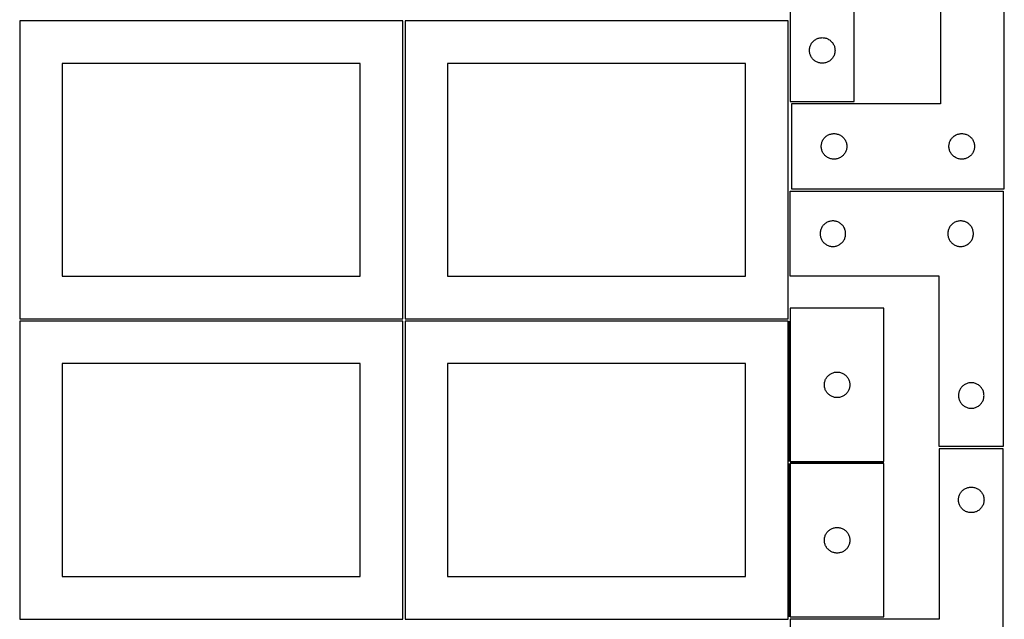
# Model space of a CAD drawing. Header units: millimetres. Extents: x 7 to 1243, y 7 to 2493.
# Tile 4 of 19: x 550 to 1243, y 429 to 852. Entities that reach past the tile are written whole.
import ezdxf

# ---------------------------------------------------------------- set-up
doc = ezdxf.new("R2010")
doc.units = ezdxf.units.MM
doc.layers.add('COMMON', color=5, linetype='CONTINUOUS', true_color=0x0000ff)
doc.layers.add('CUT', color=7, linetype='CONTINUOUS', true_color=0x000000)

msp = doc.modelspace()

# ---------------------------------------------------------------- linework, layer by layer
at = {"layer": 'COMMON'}
for p, q in [((1091.83374, 639.562897), (1091.83374, 540.612764)), ((1091.83374, 539.112763), (1091.83374, 431.112763)), ((1158.583741, 539.862764), (1092.583741, 539.862764))]:
    msp.add_line(p, q, dxfattribs=at)
at = {"layer": 'CUT'}
for p, q in [((1092.604729, 974.198514), (1092.604729, 794.198514)), ((1137.604729, 794.198514), (1137.604729, 914.198514)), ((1198.400172, 912.604768), (1198.400172, 792.604768)), ((1243.400172, 732.604768), (1243.400172, 912.604768)), ((819.562896, 851.083832), (549.562896, 851.083832)), ((549.562896, 851.083832), (549.562896, 641.083832)), ((819.562896, 641.083832), (819.562896, 851.083832)), ((1091.08374, 851.083832), (821.08374, 851.083832)), ((821.08374, 851.083832), (821.08374, 641.083832)), ((1091.08374, 641.083832), (1091.08374, 851.083832)), ((1106.411397, 832.527885), (1106.582358, 833.091469)), ((1106.582358, 833.091469), (1106.789813, 833.642665)), ((1106.789813, 833.642665), (1107.032874, 834.179112)), ((1107.032874, 834.179112), (1107.310501, 834.698514)), ((1107.310501, 834.698514), (1107.621503, 835.198646)), ((1107.621503, 835.198646), (1107.964549, 835.677366)), ((1107.964549, 835.677366), (1108.338171, 836.132626)), ((1108.338171, 836.132626), (1108.740768, 836.562475)), ((1108.740768, 836.562475), (1109.170617, 836.965072)), ((1109.170617, 836.965072), (1109.625876, 837.338694)), ((1109.625876, 837.338694), (1110.104597, 837.68174)), ((1110.104597, 837.68174), (1110.604729, 837.992742)), ((1110.604729, 837.992742), (1111.124131, 838.270368)), ((1111.124131, 838.270368), (1111.660578, 838.513429)), ((1111.660578, 838.513429), (1112.211774, 838.720885)), ((1112.211774, 838.720885), (1112.775358, 838.891846)), ((1112.775358, 838.891846), (1113.348916, 839.025581)), ((1113.348916, 839.025581), (1113.929993, 839.121517)), ((1113.929993, 839.121517), (1114.516101, 839.179244)), ((1114.516101, 839.179244), (1115.104729, 839.198514)), ((1115.104729, 839.198514), (1115.693357, 839.179244)), ((1115.693357, 839.179244), (1116.279465, 839.121517)), ((1116.279465, 839.121517), (1116.860542, 839.025581)), ((1116.860542, 839.025581), (1117.434101, 838.891846)), ((1117.434101, 838.891846), (1117.997684, 838.720885)), ((1117.997684, 838.720885), (1118.54888, 838.513429)), ((1118.54888, 838.513429), (1119.085327, 838.270368)), ((1119.085327, 838.270368), (1119.604729, 837.992742)), ((1119.604729, 837.992742), (1120.104861, 837.68174)), ((1120.104861, 837.68174), (1120.583582, 837.338694)), ((1120.583582, 837.338694), (1121.038841, 836.965072)), ((1121.038841, 836.965072), (1121.46869, 836.562475)), ((1121.46869, 836.562475), (1121.871287, 836.132626)), ((1121.871287, 836.132626), (1122.244909, 835.677366)), ((1122.244909, 835.677366), (1122.587956, 835.198646)), ((1122.587956, 835.198646), (1122.898958, 834.698514)), ((1122.898958, 834.698514), (1123.176584, 834.179112)), ((1123.176584, 834.179112), (1123.419645, 833.642665)), ((1123.419645, 833.642665), (1123.6271, 833.091469)), ((1123.6271, 833.091469), (1123.798062, 832.527885)), ((1106.104729, 830.198514), (1106.123999, 830.787142)), ((1106.123999, 829.609885), (1106.104729, 830.198514)), ((1106.123999, 830.787142), (1106.181725, 831.373249)), ((1106.181725, 829.023778), (1106.123999, 829.609885)), ((1106.181725, 831.373249), (1106.277662, 831.954327)), ((1106.277662, 828.442701), (1106.181725, 829.023778)), ((1106.277662, 831.954327), (1106.411397, 832.527885)), ((1106.411397, 827.869142), (1106.277662, 828.442701)), ((1106.582358, 827.305558), (1106.411397, 827.869142)), ((1106.789813, 826.754363), (1106.582358, 827.305558)), ((1107.032874, 826.217915), (1106.789813, 826.754363)), ((1107.310501, 825.698514), (1107.032874, 826.217915)), ((1107.621503, 825.198382), (1107.310501, 825.698514)), ((1122.898958, 825.698514), (1122.587956, 825.198382)), ((1123.176584, 826.217915), (1122.898958, 825.698514)), ((1123.419645, 826.754363), (1123.176584, 826.217915)), ((1123.6271, 827.305558), (1123.419645, 826.754363)), ((1123.798062, 827.869142), (1123.6271, 827.305558)), ((1123.798062, 832.527885), (1123.931797, 831.954327)), ((1123.931797, 828.442701), (1123.798062, 827.869142)), ((1123.931797, 831.954327), (1124.027733, 831.373249)), ((1124.027733, 829.023778), (1123.931797, 828.442701)), ((1124.027733, 831.373249), (1124.085459, 830.787142)), ((1124.085459, 829.609885), (1124.027733, 829.023778)), ((1124.085459, 830.787142), (1124.104729, 830.198514)), ((1124.104729, 830.198514), (1124.085459, 829.609885)), ((789.562896, 821.083832), (579.562896, 821.083832)), ((579.562896, 821.083832), (579.562896, 671.083832)), ((789.562896, 671.083832), (789.562896, 821.083832)), ((1061.08374, 821.083832), (851.08374, 821.083832)), ((851.08374, 821.083832), (851.08374, 671.083832)), ((1061.08374, 671.083832), (1061.08374, 821.083832)), ((1107.964549, 824.719661), (1107.621503, 825.198382)), ((1108.338171, 824.264401), (1107.964549, 824.719661)), ((1108.740768, 823.834553), (1108.338171, 824.264401)), ((1109.170617, 823.431955), (1108.740768, 823.834553)), ((1109.625876, 823.058334), (1109.170617, 823.431955)), ((1110.104597, 822.715287), (1109.625876, 823.058334)), ((1110.604729, 822.404285), (1110.104597, 822.715287)), ((1111.124131, 822.126659), (1110.604729, 822.404285)), ((1111.660578, 821.883598), (1111.124131, 822.126659)), ((1112.211774, 821.676142), (1111.660578, 821.883598)), ((1112.775358, 821.505181), (1112.211774, 821.676142)), ((1113.348916, 821.371446), (1112.775358, 821.505181)), ((1113.929993, 821.27551), (1113.348916, 821.371446)), ((1114.516101, 821.217783), (1113.929993, 821.27551)), ((1115.104729, 821.198514), (1114.516101, 821.217783)), ((1115.693357, 821.217783), (1115.104729, 821.198514)), ((1116.279465, 821.27551), (1115.693357, 821.217783)), ((1116.860542, 821.371446), (1116.279465, 821.27551)), ((1117.434101, 821.505181), (1116.860542, 821.371446)), ((1117.997684, 821.676142), (1117.434101, 821.505181)), ((1118.54888, 821.883598), (1117.997684, 821.676142)), ((1119.085327, 822.126659), (1118.54888, 821.883598)), ((1119.604729, 822.404285), (1119.085327, 822.126659)), ((1120.104861, 822.715287), (1119.604729, 822.404285)), ((1120.583582, 823.058334), (1120.104861, 822.715287)), ((1121.038841, 823.431955), (1120.583582, 823.058334)), ((1121.46869, 823.834553), (1121.038841, 823.431955)), ((1121.871287, 824.264401), (1121.46869, 823.834553)), ((1122.244909, 824.719661), (1121.871287, 824.264401)), ((1122.587956, 825.198382), (1122.244909, 824.719661)), ((1092.604729, 794.198514), (1137.604729, 794.198514)), ((1198.400172, 792.604768), (1093.400172, 792.604768)), ((1093.400172, 792.604768), (1093.400172, 732.604768)), ((1118.400039, 770.087995), (1118.900172, 770.398997)), ((1118.900172, 770.398997), (1119.419573, 770.676623)), ((1119.419573, 770.676623), (1119.956021, 770.919684)), ((1119.956021, 770.919684), (1120.507216, 771.12714)), ((1120.507216, 771.12714), (1121.0708, 771.298101)), ((1121.0708, 771.298101), (1121.644359, 771.431836)), ((1121.644359, 771.431836), (1122.225436, 771.527772)), ((1122.225436, 771.527772), (1122.811543, 771.585499)), ((1122.811543, 771.585499), (1123.400172, 771.604768)), ((1123.400172, 771.604768), (1123.9888, 771.585499)), ((1123.9888, 771.585499), (1124.574907, 771.527772)), ((1124.574907, 771.527772), (1125.155984, 771.431836)), ((1125.155984, 771.431836), (1125.729543, 771.298101)), ((1125.729543, 771.298101), (1126.293127, 771.12714)), ((1126.293127, 771.12714), (1126.844322, 770.919684)), ((1126.844322, 770.919684), (1127.38077, 770.676623)), ((1127.38077, 770.676623), (1127.900172, 770.398997)), ((1127.900172, 770.398997), (1128.400304, 770.087995)), ((1208.400039, 770.087995), (1208.900172, 770.398997)), ((1208.900172, 770.398997), (1209.419573, 770.676623)), ((1209.419573, 770.676623), (1209.956021, 770.919684)), ((1209.956021, 770.919684), (1210.507216, 771.12714)), ((1210.507216, 771.12714), (1211.0708, 771.298101)), ((1211.0708, 771.298101), (1211.644359, 771.431836)), ((1211.644359, 771.431836), (1212.225436, 771.527772)), ((1212.225436, 771.527772), (1212.811543, 771.585499)), ((1212.811543, 771.585499), (1213.400172, 771.604768)), ((1213.400172, 771.604768), (1213.9888, 771.585499)), ((1213.9888, 771.585499), (1214.574907, 771.527772)), ((1214.574907, 771.527772), (1215.155984, 771.431836)), ((1215.155984, 771.431836), (1215.729543, 771.298101)), ((1215.729543, 771.298101), (1216.293127, 771.12714)), ((1216.293127, 771.12714), (1216.844322, 770.919684)), ((1216.844322, 770.919684), (1217.38077, 770.676623)), ((1217.38077, 770.676623), (1217.900172, 770.398997)), ((1217.900172, 770.398997), (1218.400304, 770.087995)), ((1114.419441, 763.193397), (1114.477168, 763.779504)), ((1114.477168, 763.779504), (1114.573104, 764.360581)), ((1114.573104, 764.360581), (1114.706839, 764.93414)), ((1114.706839, 764.93414), (1114.8778, 765.497724)), ((1114.8778, 765.497724), (1115.085256, 766.048919)), ((1115.085256, 766.048919), (1115.328317, 766.585367)), ((1115.328317, 766.585367), (1115.605943, 767.104768)), ((1115.605943, 767.104768), (1115.916945, 767.604901)), ((1115.916945, 767.604901), (1116.259992, 768.083621)), ((1116.259992, 768.083621), (1116.633613, 768.538881)), ((1116.633613, 768.538881), (1117.036211, 768.968729)), ((1117.036211, 768.968729), (1117.466059, 769.371327)), ((1117.466059, 769.371327), (1117.921319, 769.744949)), ((1117.921319, 769.744949), (1118.400039, 770.087995)), ((1128.400304, 770.087995), (1128.879024, 769.744949)), ((1128.879024, 769.744949), (1129.334284, 769.371327)), ((1129.334284, 769.371327), (1129.764133, 768.968729)), ((1129.764133, 768.968729), (1130.16673, 768.538881)), ((1130.16673, 768.538881), (1130.540352, 768.083621)), ((1130.540352, 768.083621), (1130.883398, 767.604901)), ((1130.883398, 767.604901), (1131.1944, 767.104768)), ((1131.1944, 767.104768), (1131.472026, 766.585367)), ((1131.472026, 766.585367), (1131.715087, 766.048919)), ((1131.715087, 766.048919), (1131.922543, 765.497724)), ((1131.922543, 765.497724), (1132.093504, 764.93414)), ((1132.093504, 764.93414), (1132.227239, 764.360581)), ((1132.227239, 764.360581), (1132.323175, 763.779504)), ((1132.323175, 763.779504), (1132.380902, 763.193397)), ((1204.419441, 763.193397), (1204.477168, 763.779504)), ((1204.477168, 763.779504), (1204.573104, 764.360581)), ((1204.573104, 764.360581), (1204.706839, 764.93414)), ((1204.706839, 764.93414), (1204.8778, 765.497724)), ((1204.8778, 765.497724), (1205.085256, 766.048919)), ((1205.085256, 766.048919), (1205.328317, 766.585367)), ((1205.328317, 766.585367), (1205.605943, 767.104768)), ((1205.605943, 767.104768), (1205.916945, 767.604901)), ((1205.916945, 767.604901), (1206.259992, 768.083621)), ((1206.259992, 768.083621), (1206.633613, 768.538881)), ((1206.633613, 768.538881), (1207.036211, 768.968729)), ((1207.036211, 768.968729), (1207.466059, 769.371327)), ((1207.466059, 769.371327), (1207.921319, 769.744949)), ((1207.921319, 769.744949), (1208.400039, 770.087995)), ((1218.400304, 770.087995), (1218.879024, 769.744949)), ((1218.879024, 769.744949), (1219.334284, 769.371327)), ((1219.334284, 769.371327), (1219.764133, 768.968729)), ((1219.764133, 768.968729), (1220.16673, 768.538881)), ((1220.16673, 768.538881), (1220.540352, 768.083621)), ((1220.540352, 768.083621), (1220.883398, 767.604901)), ((1220.883398, 767.604901), (1221.1944, 767.104768)), ((1221.1944, 767.104768), (1221.472026, 766.585367)), ((1221.472026, 766.585367), (1221.715087, 766.048919)), ((1221.715087, 766.048919), (1221.922543, 765.497724)), ((1221.922543, 765.497724), (1222.093504, 764.93414)), ((1222.093504, 764.93414), (1222.227239, 764.360581)), ((1222.227239, 764.360581), (1222.323175, 763.779504)), ((1222.323175, 763.779504), (1222.380902, 763.193397)), ((1114.400172, 762.604768), (1114.419441, 763.193397)), ((1114.419441, 762.01614), (1114.400172, 762.604768)), ((1114.477168, 761.430033), (1114.419441, 762.01614)), ((1114.573104, 760.848956), (1114.477168, 761.430033)), ((1114.706839, 760.275397), (1114.573104, 760.848956)), ((1114.8778, 759.711813), (1114.706839, 760.275397)), ((1115.085256, 759.160618), (1114.8778, 759.711813)), ((1115.328317, 758.62417), (1115.085256, 759.160618)), ((1115.605943, 758.104768), (1115.328317, 758.62417)), ((1115.916945, 757.604636), (1115.605943, 758.104768)), ((1116.259992, 757.125916), (1115.916945, 757.604636)), ((1116.633613, 756.670656), (1116.259992, 757.125916)), ((1117.036211, 756.240807), (1116.633613, 756.670656)), ((1130.16673, 756.670656), (1129.764133, 756.240807)), ((1130.540352, 757.125916), (1130.16673, 756.670656)), ((1130.883398, 757.604636), (1130.540352, 757.125916)), ((1131.1944, 758.104768), (1130.883398, 757.604636)), ((1131.472026, 758.62417), (1131.1944, 758.104768)), ((1131.715087, 759.160618), (1131.472026, 758.62417)), ((1131.922543, 759.711813), (1131.715087, 759.160618)), ((1132.093504, 760.275397), (1131.922543, 759.711813)), ((1132.227239, 760.848956), (1132.093504, 760.275397)), ((1132.323175, 761.430033), (1132.227239, 760.848956)), ((1132.380902, 762.01614), (1132.323175, 761.430033)), ((1132.380902, 763.193397), (1132.400172, 762.604768)), ((1132.400172, 762.604768), (1132.380902, 762.01614)), ((1204.400172, 762.604768), (1204.419441, 763.193397)), ((1204.419441, 762.01614), (1204.400172, 762.604768)), ((1204.477168, 761.430033), (1204.419441, 762.01614)), ((1204.573104, 760.848956), (1204.477168, 761.430033)), ((1204.706839, 760.275397), (1204.573104, 760.848956)), ((1204.8778, 759.711813), (1204.706839, 760.275397)), ((1205.085256, 759.160618), (1204.8778, 759.711813)), ((1205.328317, 758.62417), (1205.085256, 759.160618)), ((1205.605943, 758.104768), (1205.328317, 758.62417)), ((1205.916945, 757.604636), (1205.605943, 758.104768)), ((1206.259992, 757.125916), (1205.916945, 757.604636)), ((1206.633613, 756.670656), (1206.259992, 757.125916)), ((1207.036211, 756.240807), (1206.633613, 756.670656)), ((1220.16673, 756.670656), (1219.764133, 756.240807)), ((1220.540352, 757.125916), (1220.16673, 756.670656)), ((1220.883398, 757.604636), (1220.540352, 757.125916)), ((1221.1944, 758.104768), (1220.883398, 757.604636)), ((1221.472026, 758.62417), (1221.1944, 758.104768)), ((1221.715087, 759.160618), (1221.472026, 758.62417)), ((1221.922543, 759.711813), (1221.715087, 759.160618)), ((1222.093504, 760.275397), (1221.922543, 759.711813)), ((1222.227239, 760.848956), (1222.093504, 760.275397)), ((1222.323175, 761.430033), (1222.227239, 760.848956)), ((1222.380902, 762.01614), (1222.323175, 761.430033)), ((1222.380902, 763.193397), (1222.400172, 762.604768)), ((1222.400172, 762.604768), (1222.380902, 762.01614)), ((1117.466059, 755.83821), (1117.036211, 756.240807)), ((1117.921319, 755.464588), (1117.466059, 755.83821)), ((1118.400039, 755.121542), (1117.921319, 755.464588)), ((1118.900172, 754.81054), (1118.400039, 755.121542)), ((1119.419573, 754.532914), (1118.900172, 754.81054)), ((1119.956021, 754.289853), (1119.419573, 754.532914)), ((1120.507216, 754.082397), (1119.956021, 754.289853)), ((1121.0708, 753.911436), (1120.507216, 754.082397)), ((1121.644359, 753.777701), (1121.0708, 753.911436)), ((1122.225436, 753.681765), (1121.644359, 753.777701)), ((1122.811543, 753.624038), (1122.225436, 753.681765)), ((1123.400172, 753.604768), (1122.811543, 753.624038)), ((1123.9888, 753.624038), (1123.400172, 753.604768)), ((1124.574907, 753.681765), (1123.9888, 753.624038)), ((1125.155984, 753.777701), (1124.574907, 753.681765)), ((1125.729543, 753.911436), (1125.155984, 753.777701)), ((1126.293127, 754.082397), (1125.729543, 753.911436)), ((1126.844322, 754.289853), (1126.293127, 754.082397)), ((1127.38077, 754.532914), (1126.844322, 754.289853)), ((1127.900172, 754.81054), (1127.38077, 754.532914)), ((1128.400304, 755.121542), (1127.900172, 754.81054)), ((1128.879024, 755.464588), (1128.400304, 755.121542)), ((1129.334284, 755.83821), (1128.879024, 755.464588)), ((1129.764133, 756.240807), (1129.334284, 755.83821)), ((1207.466059, 755.83821), (1207.036211, 756.240807)), ((1207.921319, 755.464588), (1207.466059, 755.83821)), ((1208.400039, 755.121542), (1207.921319, 755.464588)), ((1208.900172, 754.81054), (1208.400039, 755.121542)), ((1209.419573, 754.532914), (1208.900172, 754.81054)), ((1209.956021, 754.289853), (1209.419573, 754.532914)), ((1210.507216, 754.082397), (1209.956021, 754.289853)), ((1211.0708, 753.911436), (1210.507216, 754.082397)), ((1211.644359, 753.777701), (1211.0708, 753.911436)), ((1212.225436, 753.681765), (1211.644359, 753.777701)), ((1212.811543, 753.624038), (1212.225436, 753.681765)), ((1213.400172, 753.604768), (1212.811543, 753.624038)), ((1213.9888, 753.624038), (1213.400172, 753.604768)), ((1214.574907, 753.681765), (1213.9888, 753.624038)), ((1215.155984, 753.777701), (1214.574907, 753.681765)), ((1215.729543, 753.911436), (1215.155984, 753.777701)), ((1216.293127, 754.082397), (1215.729543, 753.911436)), ((1216.844322, 754.289853), (1216.293127, 754.082397)), ((1217.38077, 754.532914), (1216.844322, 754.289853)), ((1217.900172, 754.81054), (1217.38077, 754.532914)), ((1218.400304, 755.121542), (1217.900172, 754.81054)), ((1218.879024, 755.464588), (1218.400304, 755.121542)), ((1219.334284, 755.83821), (1218.879024, 755.464588)), ((1219.764133, 756.240807), (1219.334284, 755.83821)), ((1092.604729, 671.083838), (1092.604729, 731.083838)), ((1092.604729, 731.083838), (1242.604729, 731.083838)), ((1093.400172, 732.604768), (1243.400172, 732.604768)), ((1242.604729, 731.083838), (1242.604729, 551.083838)), ((1116.670617, 707.850396), (1116.240768, 707.447799)), ((1117.125876, 708.224018), (1116.670617, 707.850396)), ((1117.604597, 708.567065), (1117.125876, 708.224018)), ((1118.104729, 708.878067), (1117.604597, 708.567065)), ((1118.624131, 709.155693), (1118.104729, 708.878067)), ((1119.160578, 709.398754), (1118.624131, 709.155693)), ((1119.711774, 709.606209), (1119.160578, 709.398754)), ((1120.275358, 709.777171), (1119.711774, 709.606209)), ((1120.848916, 709.910906), (1120.275358, 709.777171)), ((1121.429993, 710.006842), (1120.848916, 709.910906)), ((1122.016101, 710.064569), (1121.429993, 710.006842)), ((1122.604729, 710.083838), (1122.016101, 710.064569)), ((1123.193357, 710.064569), (1122.604729, 710.083838)), ((1123.779465, 710.006842), (1123.193357, 710.064569)), ((1124.360542, 709.910906), (1123.779465, 710.006842)), ((1124.934101, 709.777171), (1124.360542, 709.910906)), ((1125.497684, 709.606209), (1124.934101, 709.777171)), ((1126.04888, 709.398754), (1125.497684, 709.606209)), ((1126.585327, 709.155693), (1126.04888, 709.398754)), ((1127.104729, 708.878067), (1126.585327, 709.155693)), ((1127.604861, 708.567065), (1127.104729, 708.878067)), ((1128.083582, 708.224018), (1127.604861, 708.567065)), ((1128.538841, 707.850396), (1128.083582, 708.224018)), ((1128.96869, 707.447799), (1128.538841, 707.850396)), ((1206.670617, 707.850396), (1206.240768, 707.447799)), ((1207.125876, 708.224018), (1206.670617, 707.850396)), ((1207.604597, 708.567065), (1207.125876, 708.224018)), ((1208.104729, 708.878067), (1207.604597, 708.567065)), ((1208.624131, 709.155693), (1208.104729, 708.878067)), ((1209.160578, 709.398754), (1208.624131, 709.155693)), ((1209.711774, 709.606209), (1209.160578, 709.398754)), ((1210.275358, 709.777171), (1209.711774, 709.606209)), ((1210.848916, 709.910906), (1210.275358, 709.777171)), ((1211.429993, 710.006842), (1210.848916, 709.910906)), ((1212.016101, 710.064569), (1211.429993, 710.006842)), ((1212.604729, 710.083838), (1212.016101, 710.064569)), ((1213.193357, 710.064569), (1212.604729, 710.083838)), ((1213.779465, 710.006842), (1213.193357, 710.064569)), ((1214.360542, 709.910906), (1213.779465, 710.006842)), ((1214.934101, 709.777171), (1214.360542, 709.910906)), ((1215.497684, 709.606209), (1214.934101, 709.777171)), ((1216.04888, 709.398754), (1215.497684, 709.606209)), ((1216.585327, 709.155693), (1216.04888, 709.398754)), ((1217.104729, 708.878067), (1216.585327, 709.155693)), ((1217.604861, 708.567065), (1217.104729, 708.878067)), ((1218.083582, 708.224018), (1217.604861, 708.567065)), ((1218.538841, 707.850396), (1218.083582, 708.224018)), ((1218.96869, 707.447799), (1218.538841, 707.850396)), ((1113.623999, 701.672466), (1113.604729, 701.083838)), ((1113.604729, 701.083838), (1113.623999, 700.49521)), ((1113.681725, 702.258574), (1113.623999, 701.672466)), ((1113.777662, 702.839651), (1113.681725, 702.258574)), ((1113.911397, 703.41321), (1113.777662, 702.839651)), ((1114.082358, 703.976793), (1113.911397, 703.41321)), ((1114.289813, 704.527989), (1114.082358, 703.976793)), ((1114.532874, 705.064436), (1114.289813, 704.527989)), ((1114.810501, 705.583838), (1114.532874, 705.064436)), ((1115.121503, 706.08397), (1114.810501, 705.583838)), ((1115.464549, 706.562691), (1115.121503, 706.08397)), ((1115.838171, 707.017951), (1115.464549, 706.562691)), ((1116.240768, 707.447799), (1115.838171, 707.017951)), ((1129.371287, 707.017951), (1128.96869, 707.447799)), ((1129.744909, 706.562691), (1129.371287, 707.017951)), ((1130.087956, 706.08397), (1129.744909, 706.562691)), ((1130.398958, 705.583838), (1130.087956, 706.08397)), ((1130.676584, 705.064436), (1130.398958, 705.583838)), ((1130.919645, 704.527989), (1130.676584, 705.064436)), ((1131.1271, 703.976793), (1130.919645, 704.527989)), ((1131.298062, 703.41321), (1131.1271, 703.976793)), ((1131.431797, 702.839651), (1131.298062, 703.41321)), ((1131.527733, 702.258574), (1131.431797, 702.839651)), ((1131.585459, 701.672466), (1131.527733, 702.258574)), ((1131.604729, 701.083838), (1131.585459, 701.672466)), ((1131.585459, 700.49521), (1131.604729, 701.083838)), ((1203.623999, 701.672466), (1203.604729, 701.083838)), ((1203.604729, 701.083838), (1203.623999, 700.49521)), ((1203.681725, 702.258574), (1203.623999, 701.672466)), ((1203.777662, 702.839651), (1203.681725, 702.258574)), ((1203.911397, 703.41321), (1203.777662, 702.839651)), ((1204.082358, 703.976793), (1203.911397, 703.41321)), ((1204.289813, 704.527989), (1204.082358, 703.976793)), ((1204.532874, 705.064436), (1204.289813, 704.527989)), ((1204.810501, 705.583838), (1204.532874, 705.064436)), ((1205.121503, 706.08397), (1204.810501, 705.583838)), ((1205.464549, 706.562691), (1205.121503, 706.08397)), ((1205.838171, 707.017951), (1205.464549, 706.562691)), ((1206.240768, 707.447799), (1205.838171, 707.017951)), ((1219.371287, 707.017951), (1218.96869, 707.447799)), ((1219.744909, 706.562691), (1219.371287, 707.017951)), ((1220.087956, 706.08397), (1219.744909, 706.562691)), ((1220.398958, 705.583838), (1220.087956, 706.08397)), ((1220.676584, 705.064436), (1220.398958, 705.583838)), ((1220.919645, 704.527989), (1220.676584, 705.064436)), ((1221.1271, 703.976793), (1220.919645, 704.527989)), ((1221.298062, 703.41321), (1221.1271, 703.976793)), ((1221.431797, 702.839651), (1221.298062, 703.41321)), ((1221.527733, 702.258574), (1221.431797, 702.839651)), ((1221.585459, 701.672466), (1221.527733, 702.258574)), ((1221.604729, 701.083838), (1221.585459, 701.672466)), ((1221.585459, 700.49521), (1221.604729, 701.083838)), ((1113.623999, 700.49521), (1113.681725, 699.909102)), ((1113.681725, 699.909102), (1113.777662, 699.328025)), ((1113.777662, 699.328025), (1113.911397, 698.754467)), ((1113.911397, 698.754467), (1114.082358, 698.190883)), ((1114.082358, 698.190883), (1114.289813, 697.639687)), ((1114.289813, 697.639687), (1114.532874, 697.10324)), ((1114.532874, 697.10324), (1114.810501, 696.583838)), ((1114.810501, 696.583838), (1115.121503, 696.083706)), ((1115.121503, 696.083706), (1115.464549, 695.604985)), ((1115.464549, 695.604985), (1115.838171, 695.149726)), ((1115.838171, 695.149726), (1116.240768, 694.719877)), ((1116.240768, 694.719877), (1116.670617, 694.31728)), ((1116.670617, 694.31728), (1117.125876, 693.943658)), ((1117.125876, 693.943658), (1117.604597, 693.600612)), ((1127.604861, 693.600612), (1128.083582, 693.943658)), ((1128.083582, 693.943658), (1128.538841, 694.31728)), ((1128.538841, 694.31728), (1128.96869, 694.719877)), ((1128.96869, 694.719877), (1129.371287, 695.149726)), ((1129.371287, 695.149726), (1129.744909, 695.604985)), ((1129.744909, 695.604985), (1130.087956, 696.083706)), ((1130.087956, 696.083706), (1130.398958, 696.583838)), ((1130.398958, 696.583838), (1130.676584, 697.10324)), ((1130.676584, 697.10324), (1130.919645, 697.639687)), ((1130.919645, 697.639687), (1131.1271, 698.190883)), ((1131.1271, 698.190883), (1131.298062, 698.754467)), ((1131.298062, 698.754467), (1131.431797, 699.328025)), ((1131.431797, 699.328025), (1131.527733, 699.909102)), ((1131.527733, 699.909102), (1131.585459, 700.49521)), ((1203.623999, 700.49521), (1203.681725, 699.909102)), ((1203.681725, 699.909102), (1203.777662, 699.328025)), ((1203.777662, 699.328025), (1203.911397, 698.754467)), ((1203.911397, 698.754467), (1204.082358, 698.190883)), ((1204.082358, 698.190883), (1204.289813, 697.639687)), ((1204.289813, 697.639687), (1204.532874, 697.10324)), ((1204.532874, 697.10324), (1204.810501, 696.583838)), ((1204.810501, 696.583838), (1205.121503, 696.083706)), ((1205.121503, 696.083706), (1205.464549, 695.604985)), ((1205.464549, 695.604985), (1205.838171, 695.149726)), ((1205.838171, 695.149726), (1206.240768, 694.719877)), ((1206.240768, 694.719877), (1206.670617, 694.31728)), ((1206.670617, 694.31728), (1207.125876, 693.943658)), ((1207.125876, 693.943658), (1207.604597, 693.600612)), ((1217.604861, 693.600612), (1218.083582, 693.943658)), ((1218.083582, 693.943658), (1218.538841, 694.31728)), ((1218.538841, 694.31728), (1218.96869, 694.719877)), ((1218.96869, 694.719877), (1219.371287, 695.149726)), ((1219.371287, 695.149726), (1219.744909, 695.604985)), ((1219.744909, 695.604985), (1220.087956, 696.083706)), ((1220.087956, 696.083706), (1220.398958, 696.583838)), ((1220.398958, 696.583838), (1220.676584, 697.10324)), ((1220.676584, 697.10324), (1220.919645, 697.639687)), ((1220.919645, 697.639687), (1221.1271, 698.190883)), ((1221.1271, 698.190883), (1221.298062, 698.754467)), ((1221.298062, 698.754467), (1221.431797, 699.328025)), ((1221.431797, 699.328025), (1221.527733, 699.909102)), ((1221.527733, 699.909102), (1221.585459, 700.49521)), ((1117.604597, 693.600612), (1118.104729, 693.28961)), ((1118.104729, 693.28961), (1118.624131, 693.011984)), ((1118.624131, 693.011984), (1119.160578, 692.768922)), ((1119.160578, 692.768922), (1119.711774, 692.561467)), ((1119.711774, 692.561467), (1120.275358, 692.390506)), ((1120.275358, 692.390506), (1120.848916, 692.256771)), ((1120.848916, 692.256771), (1121.429993, 692.160834)), ((1121.429993, 692.160834), (1122.016101, 692.103108)), ((1122.016101, 692.103108), (1122.604729, 692.083838)), ((1122.604729, 692.083838), (1123.193357, 692.103108)), ((1123.193357, 692.103108), (1123.779465, 692.160834)), ((1123.779465, 692.160834), (1124.360542, 692.256771)), ((1124.360542, 692.256771), (1124.934101, 692.390506)), ((1124.934101, 692.390506), (1125.497684, 692.561467)), ((1125.497684, 692.561467), (1126.04888, 692.768922)), ((1126.04888, 692.768922), (1126.585327, 693.011984)), ((1126.585327, 693.011984), (1127.104729, 693.28961)), ((1127.104729, 693.28961), (1127.604861, 693.600612)), ((1207.604597, 693.600612), (1208.104729, 693.28961)), ((1208.104729, 693.28961), (1208.624131, 693.011984)), ((1208.624131, 693.011984), (1209.160578, 692.768922)), ((1209.160578, 692.768922), (1209.711774, 692.561467)), ((1209.711774, 692.561467), (1210.275358, 692.390506)), ((1210.275358, 692.390506), (1210.848916, 692.256771)), ((1210.848916, 692.256771), (1211.429993, 692.160834)), ((1211.429993, 692.160834), (1212.016101, 692.103108)), ((1212.016101, 692.103108), (1212.604729, 692.083838)), ((1212.604729, 692.083838), (1213.193357, 692.103108)), ((1213.193357, 692.103108), (1213.779465, 692.160834)), ((1213.779465, 692.160834), (1214.360542, 692.256771)), ((1214.360542, 692.256771), (1214.934101, 692.390506)), ((1214.934101, 692.390506), (1215.497684, 692.561467)), ((1215.497684, 692.561467), (1216.04888, 692.768922)), ((1216.04888, 692.768922), (1216.585327, 693.011984)), ((1216.585327, 693.011984), (1217.104729, 693.28961)), ((1217.104729, 693.28961), (1217.604861, 693.600612)), ((579.562896, 671.083832), (789.562896, 671.083832)), ((851.08374, 671.083832), (1061.08374, 671.083832)), ((1197.604729, 671.083838), (1092.604729, 671.083838)), ((1197.604729, 551.083838), (1197.604729, 671.083838)), ((1158.583741, 648.612764), (1092.583741, 648.612764)), ((1092.583741, 648.612764), (1092.583741, 540.612764)), ((1158.583741, 540.612764), (1158.583741, 648.612764)), ((549.562896, 641.083832), (819.562896, 641.083832)), ((819.562896, 639.562897), (549.562896, 639.562897)), ((549.562896, 639.562897), (549.562896, 429.562897)), ((819.562896, 429.562897), (819.562896, 639.562897)), ((821.08374, 641.083832), (1091.08374, 641.083832)), ((1091.08374, 639.562897), (821.08374, 639.562897)), ((821.08374, 639.562897), (821.08374, 429.562897)), ((1091.08374, 429.562897), (1091.08374, 639.562897)), ((789.562896, 609.562897), (579.562896, 609.562897)), ((579.562896, 609.562897), (579.562896, 459.562897)), ((789.562896, 459.562897), (789.562896, 609.562897)), ((1061.08374, 609.562897), (851.08374, 609.562897)), ((851.08374, 609.562897), (851.08374, 459.562897)), ((1061.08374, 459.562897), (1061.08374, 609.562897)), ((1116.756673, 596.368577), (1116.890408, 596.942135)), ((1116.890408, 596.942135), (1117.06137, 597.505719)), ((1117.06137, 597.505719), (1117.268825, 598.056915)), ((1117.268825, 598.056915), (1117.511886, 598.593362)), ((1117.511886, 598.593362), (1117.789512, 599.112764)), ((1117.789512, 599.112764), (1118.100514, 599.612896)), ((1118.100514, 599.612896), (1118.443561, 600.091617)), ((1118.443561, 600.091617), (1118.817183, 600.546876)), ((1118.817183, 600.546876), (1119.21978, 600.976725)), ((1119.21978, 600.976725), (1119.649629, 601.379322)), ((1119.649629, 601.379322), (1120.104888, 601.752944)), ((1120.104888, 601.752944), (1120.583609, 602.095991)), ((1120.583609, 602.095991), (1121.083741, 602.406993)), ((1121.083741, 602.406993), (1121.603143, 602.684619)), ((1121.603143, 602.684619), (1122.13959, 602.92768)), ((1122.13959, 602.92768), (1122.690786, 603.135135)), ((1122.690786, 603.135135), (1123.254369, 603.306096)), ((1123.254369, 603.306096), (1123.827928, 603.439832)), ((1123.827928, 603.439832), (1124.409005, 603.535768)), ((1124.409005, 603.535768), (1124.995113, 603.593494)), ((1124.995113, 603.593494), (1125.583741, 603.612764)), ((1125.583741, 603.612764), (1126.172369, 603.593494)), ((1126.172369, 603.593494), (1126.758477, 603.535768)), ((1126.758477, 603.535768), (1127.339554, 603.439832)), ((1127.339554, 603.439832), (1127.913112, 603.306096)), ((1127.913112, 603.306096), (1128.476696, 603.135135)), ((1128.476696, 603.135135), (1129.027892, 602.92768)), ((1129.027892, 602.92768), (1129.564339, 602.684619)), ((1129.564339, 602.684619), (1130.083741, 602.406993)), ((1130.083741, 602.406993), (1130.583873, 602.095991)), ((1130.583873, 602.095991), (1131.062594, 601.752944)), ((1131.062594, 601.752944), (1131.517853, 601.379322)), ((1131.517853, 601.379322), (1131.947702, 600.976725)), ((1131.947702, 600.976725), (1132.350299, 600.546876)), ((1132.350299, 600.546876), (1132.723921, 600.091617)), ((1132.723921, 600.091617), (1133.066967, 599.612896)), ((1133.066967, 599.612896), (1133.37797, 599.112764)), ((1133.37797, 599.112764), (1133.655596, 598.593362)), ((1133.655596, 598.593362), (1133.898657, 598.056915)), ((1133.898657, 598.056915), (1134.106112, 597.505719)), ((1134.106112, 597.505719), (1134.277073, 596.942135)), ((1134.277073, 596.942135), (1134.410808, 596.368577)), ((1116.583741, 594.612764), (1116.603011, 595.201392)), ((1116.603011, 594.024136), (1116.583741, 594.612764)), ((1116.603011, 595.201392), (1116.660737, 595.7875)), ((1116.660737, 593.438028), (1116.603011, 594.024136)), ((1116.660737, 595.7875), (1116.756673, 596.368577)), ((1116.756673, 592.856951), (1116.660737, 593.438028)), ((1116.890408, 592.283393), (1116.756673, 592.856951)), ((1117.06137, 591.719809), (1116.890408, 592.283393)), ((1117.268825, 591.168613), (1117.06137, 591.719809)), ((1117.511886, 590.632166), (1117.268825, 591.168613)), ((1117.789512, 590.112764), (1117.511886, 590.632166)), ((1118.100514, 589.612632), (1117.789512, 590.112764)), ((1133.37797, 590.112764), (1133.066967, 589.612632)), ((1133.655596, 590.632166), (1133.37797, 590.112764)), ((1133.898657, 591.168613), (1133.655596, 590.632166)), ((1134.106112, 591.719809), (1133.898657, 591.168613)), ((1134.277073, 592.283393), (1134.106112, 591.719809)), ((1134.410808, 592.856951), (1134.277073, 592.283393)), ((1134.410808, 596.368577), (1134.506745, 595.7875)), ((1134.506745, 593.438028), (1134.410808, 592.856951)), ((1134.506745, 595.7875), (1134.564471, 595.201392)), ((1134.564471, 594.024136), (1134.506745, 593.438028)), ((1134.564471, 595.201392), (1134.583741, 594.612764)), ((1134.583741, 594.612764), (1134.564471, 594.024136)), ((1211.582358, 589.976793), (1211.411397, 589.41321)), ((1211.789813, 590.527989), (1211.582358, 589.976793)), ((1212.032874, 591.064436), (1211.789813, 590.527989)), ((1212.310501, 591.583838), (1212.032874, 591.064436)), ((1212.621503, 592.08397), (1212.310501, 591.583838)), ((1212.964549, 592.562691), (1212.621503, 592.08397)), ((1213.338171, 593.017951), (1212.964549, 592.562691)), ((1213.740768, 593.447799), (1213.338171, 593.017951)), ((1214.170617, 593.850396), (1213.740768, 593.447799)), ((1214.625876, 594.224018), (1214.170617, 593.850396)), ((1215.104597, 594.567065), (1214.625876, 594.224018)), ((1215.604729, 594.878067), (1215.104597, 594.567065)), ((1216.124131, 595.155693), (1215.604729, 594.878067)), ((1216.660578, 595.398754), (1216.124131, 595.155693)), ((1217.211774, 595.606209), (1216.660578, 595.398754)), ((1217.775358, 595.777171), (1217.211774, 595.606209)), ((1218.348916, 595.910906), (1217.775358, 595.777171)), ((1218.929993, 596.006842), (1218.348916, 595.910906)), ((1219.516101, 596.064569), (1218.929993, 596.006842)), ((1220.104729, 596.083838), (1219.516101, 596.064569)), ((1220.693357, 596.064569), (1220.104729, 596.083838)), ((1221.279465, 596.006842), (1220.693357, 596.064569)), ((1221.860542, 595.910906), (1221.279465, 596.006842)), ((1222.434101, 595.777171), (1221.860542, 595.910906)), ((1222.997684, 595.606209), (1222.434101, 595.777171)), ((1223.54888, 595.398754), (1222.997684, 595.606209)), ((1224.085327, 595.155693), (1223.54888, 595.398754)), ((1224.604729, 594.878067), (1224.085327, 595.155693)), ((1225.104861, 594.567065), (1224.604729, 594.878067)), ((1225.583582, 594.224018), (1225.104861, 594.567065)), ((1226.038841, 593.850396), (1225.583582, 594.224018)), ((1226.46869, 593.447799), (1226.038841, 593.850396)), ((1226.871287, 593.017951), (1226.46869, 593.447799)), ((1227.244909, 592.562691), (1226.871287, 593.017951)), ((1227.587956, 592.08397), (1227.244909, 592.562691)), ((1227.898958, 591.583838), (1227.587956, 592.08397)), ((1228.176584, 591.064436), (1227.898958, 591.583838)), ((1228.419645, 590.527989), (1228.176584, 591.064436)), ((1228.6271, 589.976793), (1228.419645, 590.527989)), ((1228.798062, 589.41321), (1228.6271, 589.976793)), ((1118.443561, 589.133911), (1118.100514, 589.612632)), ((1118.817183, 588.678652), (1118.443561, 589.133911)), ((1119.21978, 588.248803), (1118.817183, 588.678652)), ((1119.649629, 587.846206), (1119.21978, 588.248803)), ((1120.104888, 587.472584), (1119.649629, 587.846206)), ((1120.583609, 587.129538), (1120.104888, 587.472584)), ((1121.083741, 586.818535), (1120.583609, 587.129538)), ((1121.603143, 586.540909), (1121.083741, 586.818535)), ((1122.13959, 586.297848), (1121.603143, 586.540909)), ((1122.690786, 586.090393), (1122.13959, 586.297848)), ((1123.254369, 585.919432), (1122.690786, 586.090393)), ((1123.827928, 585.785697), (1123.254369, 585.919432)), ((1124.409005, 585.68976), (1123.827928, 585.785697)), ((1124.995113, 585.632034), (1124.409005, 585.68976)), ((1125.583741, 585.612764), (1124.995113, 585.632034)), ((1126.172369, 585.632034), (1125.583741, 585.612764)), ((1126.758477, 585.68976), (1126.172369, 585.632034)), ((1127.339554, 585.785697), (1126.758477, 585.68976)), ((1127.913112, 585.919432), (1127.339554, 585.785697)), ((1128.476696, 586.090393), (1127.913112, 585.919432)), ((1129.027892, 586.297848), (1128.476696, 586.090393)), ((1129.564339, 586.540909), (1129.027892, 586.297848)), ((1130.083741, 586.818535), (1129.564339, 586.540909)), ((1130.583873, 587.129538), (1130.083741, 586.818535)), ((1131.062594, 587.472584), (1130.583873, 587.129538)), ((1131.517853, 587.846206), (1131.062594, 587.472584)), ((1131.947702, 588.248803), (1131.517853, 587.846206)), ((1132.350299, 588.678652), (1131.947702, 588.248803)), ((1132.723921, 589.133911), (1132.350299, 588.678652)), ((1133.066967, 589.612632), (1132.723921, 589.133911)), ((1211.123999, 587.672466), (1211.104729, 587.083838)), ((1211.104729, 587.083838), (1211.123999, 586.49521)), ((1211.181725, 588.258574), (1211.123999, 587.672466)), ((1211.123999, 586.49521), (1211.181725, 585.909102)), ((1211.277662, 588.839651), (1211.181725, 588.258574)), ((1211.181725, 585.909102), (1211.277662, 585.328025)), ((1211.411397, 589.41321), (1211.277662, 588.839651)), ((1211.277662, 585.328025), (1211.411397, 584.754467)), ((1211.411397, 584.754467), (1211.582358, 584.190883)), ((1211.582358, 584.190883), (1211.789813, 583.639687)), ((1211.789813, 583.639687), (1212.032874, 583.10324)), ((1212.032874, 583.10324), (1212.310501, 582.583838)), ((1227.898958, 582.583838), (1228.176584, 583.10324)), ((1228.176584, 583.10324), (1228.419645, 583.639687)), ((1228.419645, 583.639687), (1228.6271, 584.190883)), ((1228.6271, 584.190883), (1228.798062, 584.754467)), ((1228.931797, 588.839651), (1228.798062, 589.41321)), ((1228.798062, 584.754467), (1228.931797, 585.328025)), ((1229.027733, 588.258574), (1228.931797, 588.839651)), ((1228.931797, 585.328025), (1229.027733, 585.909102)), ((1229.085459, 587.672466), (1229.027733, 588.258574)), ((1229.027733, 585.909102), (1229.085459, 586.49521)), ((1229.104729, 587.083838), (1229.085459, 587.672466)), ((1229.085459, 586.49521), (1229.104729, 587.083838)), ((1212.310501, 582.583838), (1212.621503, 582.083706)), ((1212.621503, 582.083706), (1212.964549, 581.604985)), ((1212.964549, 581.604985), (1213.338171, 581.149726)), ((1213.338171, 581.149726), (1213.740768, 580.719877)), ((1213.740768, 580.719877), (1214.170617, 580.31728)), ((1214.170617, 580.31728), (1214.625876, 579.943658)), ((1214.625876, 579.943658), (1215.104597, 579.600612)), ((1215.104597, 579.600612), (1215.604729, 579.28961)), ((1215.604729, 579.28961), (1216.124131, 579.011984)), ((1216.124131, 579.011984), (1216.660578, 578.768922)), ((1216.660578, 578.768922), (1217.211774, 578.561467)), ((1217.211774, 578.561467), (1217.775358, 578.390506)), ((1217.775358, 578.390506), (1218.348916, 578.256771)), ((1218.348916, 578.256771), (1218.929993, 578.160834)), ((1218.929993, 578.160834), (1219.516101, 578.103108)), ((1219.516101, 578.103108), (1220.104729, 578.083838)), ((1220.104729, 578.083838), (1220.693357, 578.103108)), ((1220.693357, 578.103108), (1221.279465, 578.160834)), ((1221.279465, 578.160834), (1221.860542, 578.256771)), ((1221.860542, 578.256771), (1222.434101, 578.390506)), ((1222.434101, 578.390506), (1222.997684, 578.561467)), ((1222.997684, 578.561467), (1223.54888, 578.768922)), ((1223.54888, 578.768922), (1224.085327, 579.011984)), ((1224.085327, 579.011984), (1224.604729, 579.28961)), ((1224.604729, 579.28961), (1225.104861, 579.600612)), ((1225.104861, 579.600612), (1225.583582, 579.943658)), ((1225.583582, 579.943658), (1226.038841, 580.31728)), ((1226.038841, 580.31728), (1226.46869, 580.719877)), ((1226.46869, 580.719877), (1226.871287, 581.149726)), ((1226.871287, 581.149726), (1227.244909, 581.604985)), ((1227.244909, 581.604985), (1227.587956, 582.083706)), ((1227.587956, 582.083706), (1227.898958, 582.583838)), ((1242.604729, 551.083838), (1197.604729, 551.083838)), ((1242.604735, 549.562929), (1197.604735, 549.562929)), ((1197.604735, 549.562929), (1197.604735, 429.562929)), ((1242.604735, 369.562929), (1242.604735, 549.562929)), ((1092.583741, 540.612764), (1158.583741, 540.612764)), ((1158.583741, 539.112763), (1092.583741, 539.112763)), ((1092.583741, 539.112763), (1092.583741, 431.112763)), ((1158.583741, 431.112763), (1158.583741, 539.112763)), ((1214.170622, 520.329487), (1214.625882, 520.703109)), ((1214.625882, 520.703109), (1215.104603, 521.046155)), ((1215.104603, 521.046155), (1215.604735, 521.357157)), ((1215.604735, 521.357157), (1216.124137, 521.634784)), ((1216.124137, 521.634784), (1216.660584, 521.877845)), ((1216.660584, 521.877845), (1217.21178, 522.0853)), ((1217.21178, 522.0853), (1217.775363, 522.256261)), ((1217.775363, 522.256261), (1218.348922, 522.389996)), ((1218.348922, 522.389996), (1218.929999, 522.485933)), ((1218.929999, 522.485933), (1219.516107, 522.543659)), ((1219.516107, 522.543659), (1220.104735, 522.562929)), ((1220.104735, 522.562929), (1220.693363, 522.543659)), ((1220.693363, 522.543659), (1221.27947, 522.485933)), ((1221.27947, 522.485933), (1221.860548, 522.389996)), ((1221.860548, 522.389996), (1222.434106, 522.256261)), ((1222.434106, 522.256261), (1222.99769, 522.0853)), ((1222.99769, 522.0853), (1223.548886, 521.877845)), ((1223.548886, 521.877845), (1224.085333, 521.634784)), ((1224.085333, 521.634784), (1224.604735, 521.357157)), ((1224.604735, 521.357157), (1225.104867, 521.046155)), ((1225.104867, 521.046155), (1225.583588, 520.703109)), ((1225.583588, 520.703109), (1226.038847, 520.329487)), ((1211.104735, 513.562929), (1211.124004, 514.151557)), ((1211.124004, 512.974301), (1211.104735, 513.562929)), ((1211.124004, 514.151557), (1211.181731, 514.737665)), ((1211.181731, 514.737665), (1211.277667, 515.318742)), ((1211.277667, 515.318742), (1211.411402, 515.8923)), ((1211.411402, 515.8923), (1211.582364, 516.455884)), ((1211.582364, 516.455884), (1211.789819, 517.00708)), ((1211.789819, 517.00708), (1212.03288, 517.543527)), ((1212.03288, 517.543527), (1212.310506, 518.062929)), ((1212.310506, 518.062929), (1212.621508, 518.563061)), ((1212.621508, 518.563061), (1212.964555, 519.041782)), ((1212.964555, 519.041782), (1213.338176, 519.497041)), ((1213.338176, 519.497041), (1213.740774, 519.92689)), ((1213.740774, 519.92689), (1214.170622, 520.329487)), ((1226.038847, 520.329487), (1226.468696, 519.92689)), ((1226.468696, 519.92689), (1226.871293, 519.497041)), ((1226.871293, 519.497041), (1227.244915, 519.041782)), ((1227.244915, 519.041782), (1227.587961, 518.563061)), ((1227.587961, 518.563061), (1227.898963, 518.062929)), ((1227.898963, 518.062929), (1228.176589, 517.543527)), ((1228.176589, 517.543527), (1228.419651, 517.00708)), ((1228.419651, 517.00708), (1228.627106, 516.455884)), ((1228.627106, 516.455884), (1228.798067, 515.8923)), ((1228.798067, 515.8923), (1228.931802, 515.318742)), ((1228.931802, 515.318742), (1229.027738, 514.737665)), ((1229.027738, 514.737665), (1229.085465, 514.151557)), ((1229.085465, 514.151557), (1229.104735, 513.562929)), ((1229.104735, 513.562929), (1229.085465, 512.974301)), ((1211.181731, 512.388193), (1211.124004, 512.974301)), ((1211.277667, 511.807116), (1211.181731, 512.388193)), ((1211.411402, 511.233557), (1211.277667, 511.807116)), ((1211.582364, 510.669974), (1211.411402, 511.233557)), ((1211.789819, 510.118778), (1211.582364, 510.669974)), ((1212.03288, 509.582331), (1211.789819, 510.118778)), ((1212.310506, 509.062929), (1212.03288, 509.582331)), ((1212.621508, 508.562797), (1212.310506, 509.062929)), ((1212.964555, 508.084076), (1212.621508, 508.562797)), ((1213.338176, 507.628817), (1212.964555, 508.084076)), ((1213.740774, 507.198968), (1213.338176, 507.628817)), ((1214.170622, 506.796371), (1213.740774, 507.198968)), ((1214.625882, 506.422749), (1214.170622, 506.796371)), ((1226.038847, 506.796371), (1225.583588, 506.422749)), ((1226.468696, 507.198968), (1226.038847, 506.796371)), ((1226.871293, 507.628817), (1226.468696, 507.198968)), ((1227.244915, 508.084076), (1226.871293, 507.628817)), ((1227.587961, 508.562797), (1227.244915, 508.084076)), ((1227.898963, 509.062929), (1227.587961, 508.562797)), ((1228.176589, 509.582331), (1227.898963, 509.062929)), ((1228.419651, 510.118778), (1228.176589, 509.582331)), ((1228.627106, 510.669974), (1228.419651, 510.118778)), ((1228.798067, 511.233557), (1228.627106, 510.669974)), ((1228.931802, 511.807116), (1228.798067, 511.233557)), ((1229.027738, 512.388193), (1228.931802, 511.807116)), ((1229.085465, 512.974301), (1229.027738, 512.388193)), ((1215.104603, 506.079702), (1214.625882, 506.422749)), ((1215.604735, 505.7687), (1215.104603, 506.079702)), ((1216.124137, 505.491074), (1215.604735, 505.7687)), ((1216.660584, 505.248013), (1216.124137, 505.491074)), ((1217.21178, 505.040558), (1216.660584, 505.248013)), ((1217.775363, 504.869596), (1217.21178, 505.040558)), ((1218.348922, 504.735861), (1217.775363, 504.869596)), ((1218.929999, 504.639925), (1218.348922, 504.735861)), ((1219.516107, 504.582199), (1218.929999, 504.639925)), ((1220.104735, 504.562929), (1219.516107, 504.582199)), ((1220.693363, 504.582199), (1220.104735, 504.562929)), ((1221.27947, 504.639925), (1220.693363, 504.582199)), ((1221.860548, 504.735861), (1221.27947, 504.639925)), ((1222.434106, 504.869596), (1221.860548, 504.735861)), ((1222.99769, 505.040558), (1222.434106, 504.869596)), ((1223.548886, 505.248013), (1222.99769, 505.040558)), ((1224.085333, 505.491074), (1223.548886, 505.248013)), ((1224.604735, 505.7687), (1224.085333, 505.491074)), ((1225.104867, 506.079702), (1224.604735, 505.7687)), ((1225.583588, 506.422749), (1225.104867, 506.079702)), ((1120.583609, 492.59599), (1121.083741, 492.906992)), ((1121.083741, 492.906992), (1121.603143, 493.184618)), ((1121.603143, 493.184618), (1122.13959, 493.427679)), ((1122.13959, 493.427679), (1122.690786, 493.635134)), ((1122.690786, 493.635134), (1123.254369, 493.806095)), ((1123.254369, 493.806095), (1123.827928, 493.939831)), ((1123.827928, 493.939831), (1124.409005, 494.035767)), ((1124.409005, 494.035767), (1124.995113, 494.093493)), ((1124.995113, 494.093493), (1125.583741, 494.112763)), ((1125.583741, 494.112763), (1126.172369, 494.093493)), ((1126.172369, 494.093493), (1126.758477, 494.035767)), ((1126.758477, 494.035767), (1127.339554, 493.939831)), ((1127.339554, 493.939831), (1127.913112, 493.806095)), ((1127.913112, 493.806095), (1128.476696, 493.635134)), ((1128.476696, 493.635134), (1129.027892, 493.427679)), ((1129.027892, 493.427679), (1129.564339, 493.184618)), ((1129.564339, 493.184618), (1130.083741, 492.906992)), ((1130.083741, 492.906992), (1130.583873, 492.59599)), ((1116.583741, 485.112763), (1116.603011, 485.701391)), ((1116.603011, 485.701391), (1116.660737, 486.287499)), ((1116.660737, 486.287499), (1116.756673, 486.868576)), ((1116.756673, 486.868576), (1116.890408, 487.442134)), ((1116.890408, 487.442134), (1117.06137, 488.005718)), ((1117.06137, 488.005718), (1117.268825, 488.556914)), ((1117.268825, 488.556914), (1117.511886, 489.093361)), ((1117.511886, 489.093361), (1117.789512, 489.612763)), ((1117.789512, 489.612763), (1118.100514, 490.112895)), ((1118.100514, 490.112895), (1118.443561, 490.591616)), ((1118.443561, 490.591616), (1118.817183, 491.046875)), ((1118.817183, 491.046875), (1119.21978, 491.476724)), ((1119.21978, 491.476724), (1119.649629, 491.879321)), ((1119.649629, 491.879321), (1120.104888, 492.252943)), ((1120.104888, 492.252943), (1120.583609, 492.59599)), ((1130.583873, 492.59599), (1131.062594, 492.252943)), ((1131.062594, 492.252943), (1131.517853, 491.879321)), ((1131.517853, 491.879321), (1131.947702, 491.476724)), ((1131.947702, 491.476724), (1132.350299, 491.046875)), ((1132.350299, 491.046875), (1132.723921, 490.591616)), ((1132.723921, 490.591616), (1133.066967, 490.112895)), ((1133.066967, 490.112895), (1133.37797, 489.612763)), ((1133.37797, 489.612763), (1133.655596, 489.093361)), ((1133.655596, 489.093361), (1133.898657, 488.556914)), ((1133.898657, 488.556914), (1134.106112, 488.005718)), ((1134.106112, 488.005718), (1134.277073, 487.442134)), ((1134.277073, 487.442134), (1134.410808, 486.868576)), ((1134.410808, 486.868576), (1134.506745, 486.287499)), ((1134.506745, 486.287499), (1134.564471, 485.701391)), ((1134.564471, 485.701391), (1134.583741, 485.112763)), ((1116.603011, 484.524135), (1116.583741, 485.112763)), ((1116.660737, 483.938027), (1116.603011, 484.524135)), ((1116.756673, 483.35695), (1116.660737, 483.938027)), ((1116.890408, 482.783392), (1116.756673, 483.35695)), ((1117.06137, 482.219808), (1116.890408, 482.783392)), ((1117.268825, 481.668612), (1117.06137, 482.219808)), ((1117.511886, 481.132165), (1117.268825, 481.668612)), ((1117.789512, 480.612763), (1117.511886, 481.132165)), ((1118.100514, 480.112631), (1117.789512, 480.612763)), ((1118.443561, 479.63391), (1118.100514, 480.112631)), ((1118.817183, 479.178651), (1118.443561, 479.63391)), ((1119.21978, 478.748802), (1118.817183, 479.178651)), ((1119.649629, 478.346205), (1119.21978, 478.748802)), ((1131.947702, 478.748802), (1131.517853, 478.346205)), ((1132.350299, 479.178651), (1131.947702, 478.748802)), ((1132.723921, 479.63391), (1132.350299, 479.178651)), ((1133.066967, 480.112631), (1132.723921, 479.63391)), ((1133.37797, 480.612763), (1133.066967, 480.112631)), ((1133.655596, 481.132165), (1133.37797, 480.612763)), ((1133.898657, 481.668612), (1133.655596, 481.132165)), ((1134.106112, 482.219808), (1133.898657, 481.668612)), ((1134.277073, 482.783392), (1134.106112, 482.219808)), ((1134.410808, 483.35695), (1134.277073, 482.783392)), ((1134.506745, 483.938027), (1134.410808, 483.35695)), ((1134.564471, 484.524135), (1134.506745, 483.938027)), ((1134.583741, 485.112763), (1134.564471, 484.524135)), ((1120.104888, 477.972583), (1119.649629, 478.346205)), ((1120.583609, 477.629537), (1120.104888, 477.972583)), ((1121.083741, 477.318534), (1120.583609, 477.629537)), ((1121.603143, 477.040908), (1121.083741, 477.318534)), ((1122.13959, 476.797847), (1121.603143, 477.040908)), ((1122.690786, 476.590392), (1122.13959, 476.797847)), ((1123.254369, 476.419431), (1122.690786, 476.590392)), ((1123.827928, 476.285696), (1123.254369, 476.419431)), ((1124.409005, 476.189759), (1123.827928, 476.285696)), ((1124.995113, 476.132033), (1124.409005, 476.189759)), ((1125.583741, 476.112763), (1124.995113, 476.132033)), ((1126.172369, 476.132033), (1125.583741, 476.112763)), ((1126.758477, 476.189759), (1126.172369, 476.132033)), ((1127.339554, 476.285696), (1126.758477, 476.189759)), ((1127.913112, 476.419431), (1127.339554, 476.285696)), ((1128.476696, 476.590392), (1127.913112, 476.419431)), ((1129.027892, 476.797847), (1128.476696, 476.590392)), ((1129.564339, 477.040908), (1129.027892, 476.797847)), ((1130.083741, 477.318534), (1129.564339, 477.040908)), ((1130.583873, 477.629537), (1130.083741, 477.318534)), ((1131.062594, 477.972583), (1130.583873, 477.629537)), ((1131.517853, 478.346205), (1131.062594, 477.972583)), ((579.562896, 459.562897), (789.562896, 459.562897)), ((851.08374, 459.562897), (1061.08374, 459.562897)), ((1092.583741, 431.112763), (1158.583741, 431.112763)), ((549.562896, 429.562897), (819.562896, 429.562897)), ((821.08374, 429.562897), (1091.08374, 429.562897)), ((1197.604735, 429.562929), (1092.604735, 429.562929)), ((1092.604735, 429.562929), (1092.604735, 369.562929))]:
    msp.add_line(p, q, dxfattribs=at)

doc.saveas('drawing.dxf')
